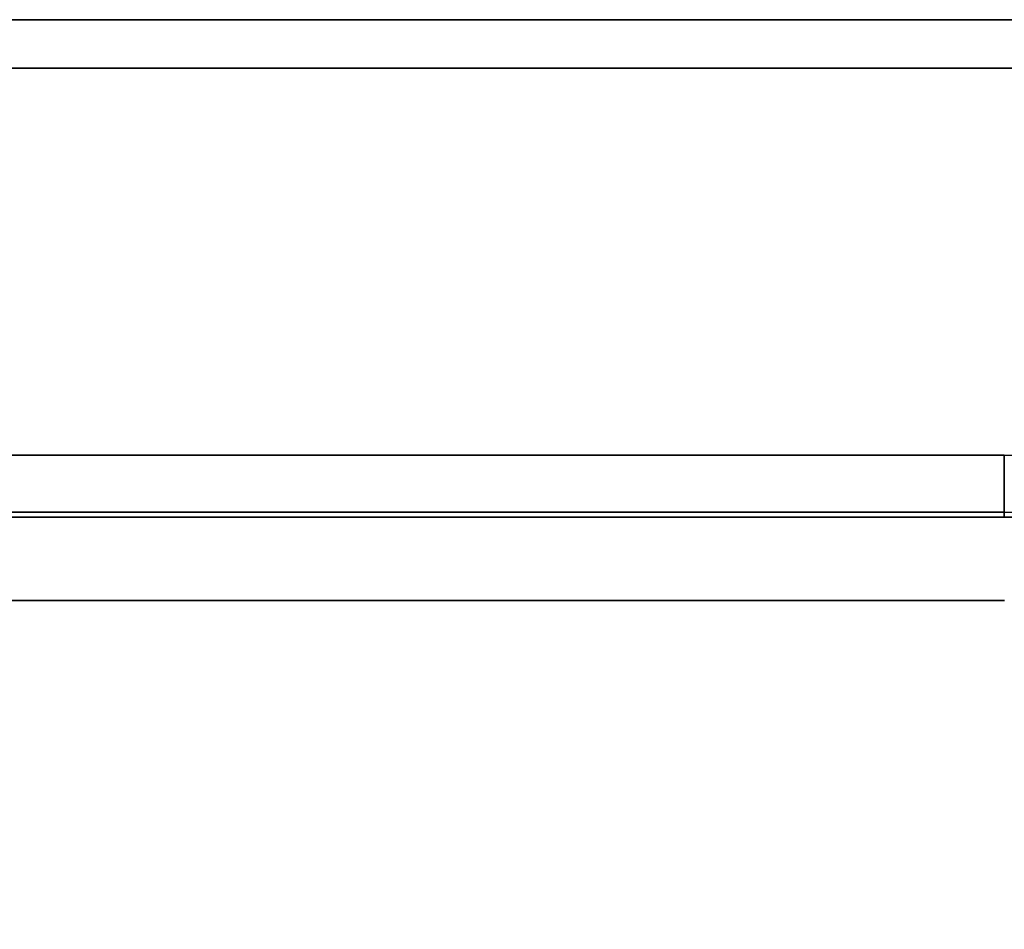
# Model space of a CAD drawing. Extents: x 91 to 1601, y -43 to 1445.
# Tile 105 of 108: x 793 to 895, y 703 to 797. Entities that reach past the tile are written whole.
import ezdxf

# ---------------------------------------------------------------- set-up
doc = ezdxf.new("R2010")
doc.units = 0
doc.layers.get('0').update_dxf_attribs({"lineweight": 13})

# ---------------------------------------------------------------- blocks, each defined once
blk = doc.blocks.new('BLOCK115')
at = {"color": 7, "lineweight": 35}
for p, q in [((495.26, 375), (0, 375)), ((0, 375), (495.26, 375)), ((0, 370), (495.26, 370)), ((495.26, 370), (0, 370)), ((0, 330.03), (300, 330.03)), ((300, 330.03), (0, 330.03)), ((300, 324.13), (0, 324.13)), ((300, 324.13), (0, 324.13)), ((0, 323.62), (300, 323.62)), ((300, 323.62), (0, 323.62))]:
    blk.add_line(p, q, dxfattribs=at)
at = {"color": 7, "lineweight": 35, "ltscale": 0.147721}
blk.add_line((300, 324.13), (300, 330.03), dxfattribs=at)
blk.add_line((300, 324.13), (300, 330.03), dxfattribs=at)
at = {"color": 7, "lineweight": 35, "ltscale": 0.012547}
for p, q in [((300, 324.13), (300, 323.62)), ((300, 323.62), (300, 324.13))]:
    blk.add_line(p, q, dxfattribs=at)
at = {"color": 7, "lineweight": 35}
for radius in [155.03, 149.13, 149.13]:
    blk.add_arc((300, 175), radius, 360, 90, dxfattribs=at)
for points, knots in [([(300, 323.62), (313.56, 323.63), (327.1, 322.08), (340.4, 319), (365.31, 310.13), (387.65, 296.05), (397.72, 288.08), (415.98, 270.12), (430.02, 248.68), (435.87, 237.25), (441.59, 222.28), (445.24, 206.75), (445.89, 203.62), (446.74, 198.92), (447.39, 194.18), (447.59, 192.6), (447.85, 190.22), (448.07, 187.84), (448.13, 187.05), (448.35, 184.17), (448.51, 181.28), (448.58, 179.19), (448.62, 177.09), (448.61, 175)], [0, 0, 0, 0, 0, 0, 94.748827, 94.748827, 94.748827, 184.047539, 184.047539, 184.047539, 273.219475, 273.219475, 273.219475, 295.454365, 295.454365, 295.454365, 306.556758, 306.556758, 306.556758, 312.106347, 312.106347, 312.106347, 326.670941, 326.670941, 326.670941, 326.670941, 326.670941, 326.670941]), ([(448.61, 175), (448.62, 189.39), (446.88, 203.73), (443.42, 217.77), (434.19, 242.12), (419.99, 263.84), (412.72, 272.91), (395.12, 290.93), (374.11, 304.91), (361.95, 311.13), (342.33, 318.47), (321.82, 322.29), (314.57, 323.18), (307.29, 323.62), (300, 323.62)], [0, 0, 0, 0, 0, 0, 101.289661, 101.289661, 101.289661, 183.225513, 183.225513, 183.225513, 279.329682, 279.329682, 279.329682, 330.920341, 330.920341, 330.920341, 330.920341, 330.920341, 330.920341]), ([(0, 315.03), (57.73, 315.03), (115.47, 315.03), (173.21, 315.02), (231.02, 315.02), (288.84, 315.02), (288.89, 315.02), (289.14, 315.02), (289.4, 315.02), (289.63, 315.02), (290.06, 315.02), (290.5, 315.02), (290.73, 315.02), (291.31, 315.02), (291.89, 315.02), (292.21, 315.02), (292.76, 315.02), (293.3, 315.02), (293.54, 315.02), (293.75, 315.02), (293.96, 315.02), (293.98, 315.02), (294.44, 315.02), (294.9, 315.02), (295.33, 315.02), (296.53, 315.02), (297.72, 315.02), (298.45, 315.02), (299.23, 315.02), (300.01, 315.02)], [0, 0, 0, 0, 0, 0, 329.303109, 329.303109, 329.303109, 329.647998, 329.647998, 329.647998, 330.70824, 330.70824, 330.70824, 331.894513, 331.894513, 331.894513, 333.678216, 333.678216, 333.678216, 334.710973, 334.710973, 334.710973, 334.857115, 334.857115, 334.857115, 337.330682, 337.330682, 337.330682, 341.745067, 341.745067, 341.745067, 341.745067, 341.745067, 341.745067]), ([(0, 315.03), (57.73, 315.03), (115.46, 315.03), (173.17, 315.02), (231, 315.02), (288.84, 315.02), (288.9, 315.02), (289.19, 315.02), (289.53, 315.02), (289.87, 315.02), (290.41, 315.02), (290.97, 315.02), (291.23, 315.02), (291.76, 315.02), (292.28, 315.02), (292.54, 315.02), (292.93, 315.02), (293.31, 315.02), (293.44, 315.02), (293.65, 315.02), (293.84, 315.02), (293.9, 315.02), (294.56, 315.02), (295.22, 315.02), (295.78, 315.02), (296.96, 315.02), (298.14, 315.02), (298.75, 315.02), (299.38, 315.02), (300.01, 315.02)], [0, 0, 0, 0, 0, 0, 409.888878, 409.888878, 409.888878, 410.3155, 410.3155, 410.3155, 411.912644, 411.912644, 411.912644, 413.324771, 413.324771, 413.324771, 414.736055, 414.736055, 414.736055, 415.50796, 415.50796, 415.50796, 416.02059, 416.02059, 416.02059, 420.190864, 420.190864, 420.190864, 424.61494, 424.61494, 424.61494, 424.61494, 424.61494, 424.61494])]:
    blk.add_open_spline(points, degree=5, knots=knots, dxfattribs=at)

msp = doc.modelspace()

# ---------------------------------------------------------------- block references
at = {"lineweight": 0}
msp.add_blockref('BLOCK115', (594.5, 421.51), dxfattribs=at)

doc.saveas('drawing.dxf')
